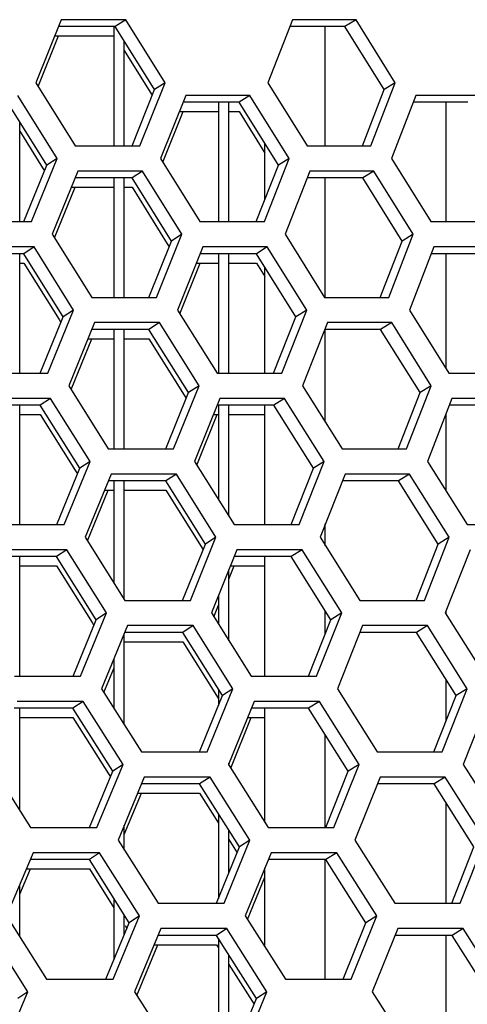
# Model space of a CAD drawing. Header units: millimetres. Extents: x 0 to 420, y 0 to 297.
# Tile 81 of 256: x 138.97 to 140.69, y 90.42 to 94.19. Entities that reach past the tile are written whole.
import ezdxf

# ---------------------------------------------------------------- set-up
doc = ezdxf.new("R2010")
doc.units = ezdxf.units.MM
doc.header["$LTSCALE"] = 23.1
doc.layers.get('0').update_dxf_attribs({"linetype": 'CONTINUOUS'})
doc.layers.add('FASEN', color=7, linetype='CONTINUOUS')

msp = doc.modelspace()

# ---------------------------------------------------------------- linework, layer by layer
at = {"color": 3, "linetype": 'Continuous'}
for p, q in [((139.134, 94.1882), (139.0366, 93.9467)), ((139.3807, 94.1882), (139.134, 94.1882)), ((139.5309, 93.9467), (139.3807, 94.1882)), ((140.0183, 94.1882), (139.9239, 93.9467)), ((140.262, 94.1882), (140.0183, 94.1882)), ((140.4121, 93.9467), (140.262, 94.1882)), ((139.0454, 93.9326), (139.1236, 94.1265)), ((139.0366, 93.9467), (139.1869, 93.7053)), ((139.4345, 93.7053), (139.5309, 93.9467)), ((139.9239, 93.9467), (140.0743, 93.7053)), ((140.3188, 93.7053), (140.4121, 93.9467)), ((139.1177, 93.657), (138.9674, 93.8984)), ((139.6102, 93.8984), (139.514, 93.657)), ((139.8559, 93.8984), (139.6102, 93.8984)), ((140.0064, 93.657), (139.8559, 93.8984)), ((140.4908, 93.8984), (140.3977, 93.657)), ((140.7334, 93.8984), (140.4908, 93.8984)), ((139.5227, 93.643), (139.5999, 93.8367)), ((139.1869, 93.7053), (139.4345, 93.7053)), ((140.0743, 93.7053), (140.3188, 93.7053)), ((139.0196, 93.4155), (139.1177, 93.657)), ((139.514, 93.657), (139.6646, 93.4155)), ((139.9113, 93.4155), (140.0064, 93.657)), ((140.3977, 93.657), (140.5484, 93.4155)), ((139.1975, 93.6087), (139.0995, 93.3672)), ((139.4453, 93.6087), (139.1975, 93.6087)), ((139.5959, 93.3672), (139.4453, 93.6087)), ((140.0855, 93.6087), (139.9906, 93.3672)), ((140.3302, 93.6087), (140.0855, 93.6087)), ((140.4809, 93.3672), (140.3302, 93.6087)), ((139.1084, 93.353), (139.187, 93.5469)), ((138.77, 93.4155), (139.0196, 93.4155)), ((139.6646, 93.4155), (139.9113, 93.4155)), ((140.5484, 93.4155), (140.7918, 93.4155)), ((139.0995, 93.3672), (139.2504, 93.1257)), ((139.499, 93.1257), (139.5959, 93.3672)), ((139.9906, 93.3672), (140.1415, 93.1257)), ((140.3871, 93.1257), (140.4809, 93.3672)), ((139.03, 93.3189), (138.7802, 93.3189)), ((139.1809, 93.0774), (139.03, 93.3189)), ((139.6755, 93.3189), (139.5788, 93.0774)), ((139.9223, 93.3189), (139.6755, 93.3189)), ((140.0733, 93.0774), (139.9223, 93.3189)), ((140.5599, 93.3189), (140.4663, 93.0774)), ((140.8035, 93.3189), (140.5599, 93.3189)), ((139.5876, 93.0634), (139.6652, 93.2572)), ((139.2504, 93.1257), (139.499, 93.1257)), ((140.1415, 93.1257), (140.3871, 93.1257)), ((139.0822, 92.8359), (139.1809, 93.0774)), ((139.5788, 93.0774), (139.73, 92.8359)), ((139.9776, 92.8359), (140.0733, 93.0774)), ((140.4663, 93.0774), (140.6174, 92.8359)), ((139.261, 93.0291), (139.1625, 92.7876)), ((139.5098, 93.0291), (139.261, 93.0291)), ((139.661, 92.7876), (139.5098, 93.0291)), ((140.1527, 93.0291), (140.0573, 92.7876)), ((140.3985, 93.0291), (140.1527, 93.0291)), ((140.5496, 92.7876), (140.3985, 93.0291)), ((139.1713, 92.7735), (139.2504, 92.9674)), ((138.8316, 92.8359), (139.0822, 92.8359)), ((139.73, 92.8359), (139.9776, 92.8359)), ((140.6174, 92.8359), (140.8619, 92.8359)), ((139.1625, 92.7876), (139.3138, 92.5461)), ((139.5635, 92.5461), (139.661, 92.7876)), ((140.0573, 92.7876), (140.2087, 92.5461)), ((140.4553, 92.5461), (140.5496, 92.7876)), ((139.0926, 92.7393), (138.8418, 92.7393)), ((139.244, 92.4978), (139.0926, 92.7393)), ((139.7409, 92.7393), (139.6437, 92.4978)), ((139.9887, 92.7393), (139.7409, 92.7393)), ((140.1402, 92.4978), (139.9887, 92.7393)), ((140.6289, 92.7393), (140.5348, 92.4978)), ((140.8736, 92.7393), (140.6289, 92.7393)), ((139.6525, 92.4838), (139.7305, 92.6776)), ((139.3138, 92.5461), (139.5635, 92.5461)), ((140.2087, 92.5461), (140.4553, 92.5461)), ((139.1448, 92.2564), (139.244, 92.4978)), ((139.6437, 92.4978), (139.7953, 92.2564)), ((140.044, 92.2564), (140.1402, 92.4978)), ((140.5348, 92.4978), (140.6865, 92.2564)), ((139.3244, 92.4495), (139.2254, 92.2081)), ((139.5743, 92.4495), (139.3244, 92.4495)), ((139.726, 92.2081), (139.5743, 92.4495)), ((140.2199, 92.4495), (140.124, 92.2081)), ((140.4667, 92.4495), (140.2199, 92.4495)), ((140.6184, 92.2081), (140.4667, 92.4495)), ((139.2343, 92.1939), (139.3138, 92.3878)), ((138.8931, 92.2564), (139.1448, 92.2564)), ((139.7953, 92.2564), (140.044, 92.2564)), ((140.6865, 92.2564), (140.932, 92.2564)), ((139.2254, 92.2081), (139.3773, 91.9666)), ((139.628, 91.9666), (139.726, 92.2081)), ((140.124, 92.2081), (140.2759, 91.9666)), ((140.5236, 91.9666), (140.6184, 92.2081)), ((139.1553, 92.1598), (138.9034, 92.1598)), ((139.3072, 91.9183), (139.1553, 92.1598)), ((139.8062, 92.1598), (139.7085, 91.9183)), ((140.0551, 92.1598), (139.8062, 92.1598)), ((140.2071, 91.9183), (140.0551, 92.1598)), ((140.698, 92.1598), (140.6034, 91.9183)), ((139.7752, 92.0472), (139.7958, 92.0981)), ((139.3773, 91.9666), (139.628, 91.9666)), ((140.2759, 91.9666), (140.5236, 91.9666)), ((139.2075, 91.6768), (139.3072, 91.9183)), ((139.7085, 91.9183), (139.8607, 91.6768)), ((139.7173, 91.9042), (139.7352, 91.9484)), ((140.1104, 91.6768), (140.2071, 91.9183)), ((140.6034, 91.9183), (140.7555, 91.6768)), ((139.3879, 91.87), (139.2884, 91.6285)), ((139.6388, 91.87), (139.3879, 91.87)), ((139.791, 91.6285), (139.6388, 91.87)), ((140.2871, 91.87), (140.1907, 91.6285)), ((140.5349, 91.87), (140.2871, 91.87)), ((140.6871, 91.6285), (140.5349, 91.87)), ((139.2973, 91.6143), (139.3352, 91.7062)), ((138.9547, 91.6768), (139.2075, 91.6768)), ((139.8607, 91.6768), (140.1104, 91.6768)), ((139.2884, 91.6285), (139.4408, 91.387)), ((139.6925, 91.387), (139.791, 91.6285)), ((140.1907, 91.6285), (140.3431, 91.387)), ((140.5918, 91.387), (140.6871, 91.6285)), ((139.2179, 91.5802), (138.965, 91.5802)), ((139.3704, 91.3387), (139.2179, 91.5802)), ((139.8716, 91.5802), (139.7733, 91.3387)), ((140.1215, 91.5802), (139.8716, 91.5802)), ((140.2739, 91.3387), (140.1215, 91.5802)), ((140.7671, 91.5802), (140.6719, 91.3387)), ((139.7822, 91.3247), (139.8611, 91.5185)), ((139.4408, 91.387), (139.6925, 91.387)), ((140.3431, 91.387), (140.5918, 91.387)), ((138.8637, 91.3387), (139.0163, 91.0973)), ((139.2701, 91.0973), (139.3704, 91.3387)), ((139.7733, 91.3387), (139.926, 91.0973)), ((140.1768, 91.0973), (140.2739, 91.3387)), ((140.6719, 91.3387), (140.8246, 91.0973)), ((139.4514, 91.2904), (139.3513, 91.049)), ((139.7033, 91.2904), (139.4514, 91.2904)), ((139.856, 91.049), (139.7033, 91.2904)), ((140.3543, 91.2904), (140.2574, 91.049)), ((140.6032, 91.2904), (140.3543, 91.2904)), ((140.7559, 91.049), (140.6032, 91.2904)), ((139.3752, 91.0708), (139.4407, 91.2287)), ((139.0163, 91.0973), (139.2701, 91.0973)), ((139.926, 91.0973), (140.1768, 91.0973)), ((139.3513, 91.049), (139.5043, 90.8075)), ((139.7571, 90.8075), (139.856, 91.049)), ((140.2574, 91.049), (140.4103, 90.8075)), ((140.66, 90.8075), (140.7559, 91.049)), ((139.0266, 91.0007), (138.9247, 90.7592)), ((139.2805, 91.0007), (139.0266, 91.0007)), ((139.4335, 90.7592), (139.2805, 91.0007)), ((139.9369, 91.0007), (139.8381, 90.7592)), ((140.1878, 91.0007), (139.9369, 91.0007)), ((140.3408, 90.7592), (140.1878, 91.0007)), ((138.9752, 90.8429), (139.0157, 90.9389)), ((139.8471, 90.7451), (139.9134, 90.9071)), ((139.5043, 90.8075), (139.7571, 90.8075)), ((140.4103, 90.8075), (140.66, 90.8075)), ((138.9247, 90.7592), (139.0779, 90.5177)), ((139.3327, 90.5177), (139.4335, 90.7592)), ((139.8381, 90.7592), (139.9914, 90.5177)), ((140.2432, 90.5177), (140.3408, 90.7592)), ((139.0064, 90.4694), (138.8532, 90.7109)), ((139.5148, 90.7109), (139.4143, 90.4694)), ((139.7678, 90.7109), (139.5148, 90.7109)), ((139.9211, 90.4694), (139.7678, 90.7109)), ((140.4216, 90.7109), (140.3241, 90.4694)), ((140.6714, 90.7109), (140.4216, 90.7109)), ((140.8246, 90.4694), (140.6714, 90.7109)), ((139.4233, 90.4552), (139.5041, 90.6492)), ((139.0779, 90.5177), (139.3327, 90.5177)), ((139.9914, 90.5177), (140.2432, 90.5177)), ((138.9893, 90.4291), (139.0064, 90.4694)), ((139.4143, 90.4694), (139.5677, 90.2279)), ((139.8216, 90.2279), (139.9211, 90.4694)), ((140.3241, 90.4694), (140.4776, 90.2279)), ((138.9038, 90.2279), (138.9893, 90.4291))]:
    msp.add_line(p, q, dxfattribs=at)
at = {"color": 7, "linetype": 'Continuous'}
for p, q in [((139.3807, 94.1882), (139.3406, 94.1623)), ((140.262, 94.1882), (140.2195, 94.1623)), ((139.3406, 94.1623), (139.1236, 94.1623)), ((139.3352, 94.1623), (139.3352, 93.7053)), ((139.4904, 93.9209), (139.3406, 94.1623)), ((140.2195, 94.1623), (140.0082, 94.1623)), ((140.3694, 93.9209), (140.2195, 94.1623)), ((139.1092, 94.1265), (139.3352, 94.1265)), ((139.3752, 93.7053), (139.3752, 94.1065)), ((139.3752, 94.0707), (139.4744, 93.9109)), ((139.4047, 93.7053), (139.4904, 93.9209)), ((139.5309, 93.9467), (139.4904, 93.9209)), ((140.2864, 93.7053), (140.3694, 93.9209)), ((140.4121, 93.9467), (140.3694, 93.9209)), ((139.4744, 93.9109), (139.4818, 93.899)), ((139.8559, 93.8984), (139.8146, 93.8726)), ((139.0785, 93.6311), (138.9284, 93.8726)), ((139.8146, 93.8726), (139.5999, 93.8726)), ((139.7352, 93.8726), (139.7352, 93.4155)), ((139.7752, 93.4155), (139.7752, 93.8726)), ((139.9647, 93.6311), (139.8146, 93.8726)), ((140.6898, 93.8726), (140.4809, 93.8726)), ((139.5857, 93.8367), (139.7352, 93.8367)), ((139.7752, 93.8367), (139.8146, 93.8367)), ((139.8146, 93.8367), (139.9134, 93.6779)), ((138.9752, 93.4155), (138.9752, 93.7972)), ((138.9752, 93.7613), (139.0624, 93.6211)), ((139.1177, 93.657), (139.0785, 93.6311)), ((140.0064, 93.657), (139.9647, 93.6311)), ((138.9911, 93.4155), (139.0785, 93.6311)), ((139.0624, 93.6211), (139.0697, 93.6094)), ((139.8801, 93.4155), (139.9647, 93.6311)), ((139.4051, 93.5828), (139.187, 93.5828)), ((139.3352, 93.5828), (139.3352, 93.1257)), ((139.3752, 93.1257), (139.3752, 93.5828)), ((139.4453, 93.6087), (139.4051, 93.5828)), ((139.5555, 93.3413), (139.4051, 93.5828)), ((140.2878, 93.5828), (140.0754, 93.5828)), ((140.3302, 93.6087), (140.2878, 93.5828)), ((140.4381, 93.3413), (140.2878, 93.5828)), ((139.1725, 93.5469), (139.3352, 93.5469)), ((139.3752, 93.5469), (139.4051, 93.5469)), ((139.4051, 93.5469), (139.5394, 93.3313)), ((139.5959, 93.3672), (139.5555, 93.3413)), ((140.4809, 93.3672), (140.4381, 93.3413)), ((139.03, 93.3189), (138.991, 93.293)), ((139.4693, 93.1257), (139.5555, 93.3413)), ((139.5394, 93.3313), (139.5468, 93.3194)), ((139.9223, 93.3189), (139.881, 93.293)), ((140.3547, 93.1257), (140.4381, 93.3413)), ((138.991, 93.293), (138.7696, 93.293)), ((138.9752, 92.8359), (138.9752, 93.293)), ((139.1416, 93.0515), (138.991, 93.293)), ((139.881, 93.293), (139.6652, 93.293)), ((139.7352, 93.293), (139.7352, 92.8359)), ((139.7752, 92.8359), (139.7752, 93.293)), ((140.0316, 93.0515), (139.881, 93.293)), ((140.7599, 93.293), (140.5499, 93.293)), ((138.9752, 93.2572), (138.991, 93.2572)), ((138.991, 93.2572), (139.1255, 93.0415)), ((139.6509, 93.2572), (139.7352, 93.2572)), ((139.7752, 93.2572), (139.881, 93.2572)), ((139.881, 93.2572), (139.9134, 93.2053)), ((139.881, 93.2572), (139.9134, 93.2053)), ((139.0538, 92.8359), (139.1416, 93.0515)), ((139.1809, 93.0774), (139.1416, 93.0515)), ((139.9466, 92.8359), (140.0316, 93.0515)), ((140.0733, 93.0774), (140.0316, 93.0515)), ((139.1255, 93.0415), (139.1328, 93.0298)), ((139.5098, 93.0291), (139.4696, 93.0032)), ((140.3985, 93.0291), (140.356, 93.0032)), ((139.4696, 93.0032), (139.2504, 93.0032)), ((139.3352, 93.0032), (139.3352, 92.5461)), ((139.3752, 92.5461), (139.3752, 93.0032)), ((139.6205, 92.7617), (139.4696, 93.0032)), ((140.356, 93.0032), (140.1425, 93.0032)), ((140.5069, 92.7617), (140.356, 93.0032)), ((139.2358, 92.9674), (139.3352, 92.9674)), ((139.3752, 92.9674), (139.4696, 92.9674)), ((139.4696, 92.9674), (139.6044, 92.7517)), ((139.661, 92.7876), (139.6205, 92.7617)), ((140.5496, 92.7876), (140.5069, 92.7617)), ((139.5338, 92.5461), (139.6205, 92.7617)), ((139.6044, 92.7517), (139.6117, 92.7399)), ((140.423, 92.5461), (140.5069, 92.7617)), ((139.0537, 92.7134), (138.8311, 92.7134)), ((138.9752, 92.2564), (138.9752, 92.7134)), ((139.0926, 92.7393), (139.0537, 92.7134)), ((139.2048, 92.472), (139.0537, 92.7134)), ((139.9474, 92.7134), (139.7305, 92.7134)), ((139.7352, 92.7134), (139.7352, 92.352)), ((139.7752, 92.2883), (139.7752, 92.7134)), ((139.9887, 92.7393), (139.9474, 92.7134)), ((140.0985, 92.472), (139.9474, 92.7134)), ((140.83, 92.7134), (140.6189, 92.7134)), ((138.9752, 92.6776), (139.0537, 92.6776)), ((139.0537, 92.6776), (139.1887, 92.4619)), ((139.7161, 92.6776), (139.7352, 92.6776)), ((139.7752, 92.6776), (139.9134, 92.6776)), ((139.244, 92.4978), (139.2048, 92.472)), ((140.1402, 92.4978), (140.0985, 92.472)), ((139.1165, 92.2564), (139.2048, 92.472)), ((139.1886, 92.4619), (139.1959, 92.4503)), ((139.5743, 92.4495), (139.5342, 92.4237)), ((140.013, 92.2564), (140.0985, 92.472)), ((140.4667, 92.4495), (140.4242, 92.4237)), ((139.5342, 92.4237), (139.3138, 92.4237)), ((139.3352, 92.4237), (139.3352, 92.0334)), ((139.3752, 91.9699), (139.3752, 92.4237)), ((139.6855, 92.1822), (139.5342, 92.4237)), ((140.4242, 92.4237), (140.2097, 92.4237)), ((140.5756, 92.1822), (140.4242, 92.4237)), ((139.2992, 92.3878), (139.3352, 92.3878)), ((139.3752, 92.3878), (139.5342, 92.3878)), ((139.5342, 92.3878), (139.6694, 92.1721)), ((139.5984, 91.9666), (139.6855, 92.1822)), ((139.726, 92.2081), (139.6855, 92.1822)), ((140.4913, 91.9666), (140.5756, 92.1822)), ((140.6184, 92.2081), (140.5756, 92.1822)), ((139.1553, 92.1598), (139.1163, 92.1339)), ((139.6694, 92.1721), (139.6767, 92.1604)), ((140.0551, 92.1598), (140.0138, 92.1339)), ((139.1163, 92.1339), (138.8926, 92.1339)), ((138.9752, 91.6768), (138.9752, 92.1339)), ((139.2679, 91.8924), (139.1163, 92.1339)), ((140.0138, 92.1339), (139.7958, 92.1339)), ((140.1654, 91.8924), (140.0138, 92.1339)), ((138.9752, 92.0981), (139.1163, 92.0981)), ((139.1163, 92.0981), (139.2518, 91.8823)), ((139.7752, 91.8123), (139.7752, 92.083)), ((139.7813, 92.0981), (139.9134, 92.0981)), ((139.7352, 91.9842), (139.7352, 91.8758)), ((139.3072, 91.9183), (139.2679, 91.8924)), ((140.2071, 91.9183), (140.1654, 91.8924)), ((139.1792, 91.6768), (139.2679, 91.8924)), ((139.2518, 91.8823), (139.259, 91.8707)), ((140.0794, 91.6768), (140.1654, 91.8924)), ((139.5987, 91.8441), (139.3773, 91.8441)), ((139.6388, 91.87), (139.5987, 91.8441)), ((139.7506, 91.6026), (139.5987, 91.8441)), ((140.4925, 91.8441), (140.2768, 91.8441)), ((140.5349, 91.87), (140.4925, 91.8441)), ((140.6444, 91.6026), (140.4925, 91.8441)), ((139.3752, 91.4908), (139.3752, 91.8392)), ((139.3773, 91.8083), (139.5987, 91.8083)), ((139.5987, 91.8083), (139.7344, 91.5925)), ((139.3352, 91.7421), (139.3352, 91.5542)), ((139.7352, 91.627), (139.7352, 91.5648)), ((139.791, 91.6285), (139.7506, 91.6026)), ((140.6871, 91.6285), (140.6444, 91.6026)), ((139.2179, 91.5802), (139.1789, 91.5543)), ((139.663, 91.387), (139.7506, 91.6026)), ((140.1215, 91.5802), (140.0802, 91.5543)), ((140.5596, 91.387), (140.6444, 91.6026)), ((139.1789, 91.5543), (138.9542, 91.5543)), ((138.9752, 91.1622), (138.9752, 91.5543)), ((139.3311, 91.3129), (139.1789, 91.5543)), ((140.0802, 91.5543), (139.8611, 91.5543)), ((140.2323, 91.3129), (140.0802, 91.5543)), ((138.9752, 91.5185), (139.1789, 91.5185)), ((139.1789, 91.5185), (139.3149, 91.3027)), ((139.8465, 91.5185), (139.9134, 91.5185)), ((139.3704, 91.3387), (139.3311, 91.3129)), ((139.7752, 91.3357), (139.7752, 91.3435)), ((140.2739, 91.3387), (140.2323, 91.3129)), ((139.2419, 91.0973), (139.3311, 91.3129)), ((139.3149, 91.3027), (139.3221, 91.2912)), ((139.7033, 91.2904), (139.6632, 91.2646)), ((140.1459, 91.0973), (140.2323, 91.3129)), ((140.6032, 91.2904), (140.5607, 91.2646)), ((139.6632, 91.2646), (139.4407, 91.2646)), ((139.8156, 91.0231), (139.6632, 91.2646)), ((140.5607, 91.2646), (140.344, 91.2646)), ((140.7131, 91.0231), (140.5607, 91.2646)), ((139.4258, 91.2287), (139.6632, 91.2287)), ((139.6632, 91.2287), (139.7352, 91.1145)), ((139.7352, 91.1503), (139.7352, 90.8263)), ((139.3752, 91.0111), (139.3752, 91.1066)), ((139.7752, 90.9241), (139.7752, 91.087)), ((139.7752, 91.0511), (139.8067, 91.0013)), ((139.7275, 90.8075), (139.8156, 91.0231)), ((139.856, 91.049), (139.8156, 91.0231)), ((140.6278, 90.8075), (140.7131, 91.0231)), ((139.2416, 90.9748), (139.0157, 90.9748)), ((139.2805, 91.0007), (139.2416, 90.9748)), ((139.3942, 90.7333), (139.2416, 90.9748)), ((140.1465, 90.9748), (139.9264, 90.9748)), ((140.1878, 91.0007), (140.1465, 90.9748)), ((140.2992, 90.7333), (140.1465, 90.9748)), ((139.0006, 90.9389), (139.2416, 90.9389)), ((139.2416, 90.9389), (139.3352, 90.7907)), ((139.9117, 90.9389), (139.9134, 90.9389)), ((138.9752, 90.6795), (138.9752, 90.8788)), ((139.3352, 90.8266), (139.3352, 90.5913)), ((139.3752, 90.6875), (139.3752, 90.7633)), ((139.4335, 90.7592), (139.3942, 90.7333)), ((140.3408, 90.7592), (140.2992, 90.7333)), ((139.3045, 90.5177), (139.3942, 90.7333)), ((139.378, 90.7231), (139.3852, 90.7117)), ((139.7678, 90.7109), (139.7277, 90.685)), ((140.2123, 90.5177), (140.2992, 90.7333)), ((140.6714, 90.7109), (140.629, 90.685)), ((139.7277, 90.685), (139.5041, 90.685)), ((139.8806, 90.4435), (139.7277, 90.685)), ((140.629, 90.685), (140.4111, 90.685)), ((140.7819, 90.4435), (140.629, 90.685)), ((139.4892, 90.6492), (139.7277, 90.6492)), ((139.7277, 90.6492), (139.7352, 90.6372)), ((139.7352, 90.6731), (139.7352, 90.2279)), ((139.7752, 90.2279), (139.7752, 90.6099)), ((139.7752, 90.574), (139.8644, 90.4333)), ((139.0064, 90.4694), (138.9683, 90.4435)), ((139.9211, 90.4694), (139.8806, 90.4435)), ((139.7921, 90.2279), (139.8806, 90.4435)), ((139.8644, 90.4333), (139.8717, 90.4218))]:
    msp.add_line(p, q, dxfattribs=at)
at = {"layer": 'FASEN', "color": 7, "linetype": 'Continuous'}
for p, q in [((140.1443, 93.7053), (140.1443, 94.1623)), ((140.6062, 93.4155), (140.6062, 93.8726)), ((139.9134, 93.5), (139.9134, 93.7137)), ((140.1443, 93.1257), (140.1443, 93.5828)), ((140.6062, 92.8539), (140.6062, 93.293)), ((139.9134, 92.8359), (139.9134, 93.2411)), ((140.1443, 92.6489), (140.1443, 93.0032)), ((139.9134, 92.2564), (139.9134, 92.7134)), ((140.6062, 92.3842), (140.6062, 92.6808)), ((140.1443, 92.1758), (140.1443, 92.259)), ((139.9134, 91.6768), (139.9134, 92.1339)), ((140.1443, 91.8393), (140.1443, 91.926)), ((140.6062, 91.9139), (140.6062, 91.9254)), ((140.6062, 91.5054), (140.6062, 91.6633)), ((139.9134, 91.1173), (139.9134, 91.5543)), ((140.1443, 91.0973), (140.1443, 91.4525)), ((140.6062, 90.8075), (140.6062, 91.1925)), ((140.1443, 90.5177), (140.1443, 90.9748)), ((139.9134, 90.6406), (139.9134, 90.9429)), ((140.6062, 90.2279), (140.6062, 90.685))]:
    msp.add_line(p, q, dxfattribs=at)

doc.saveas('drawing.dxf')
